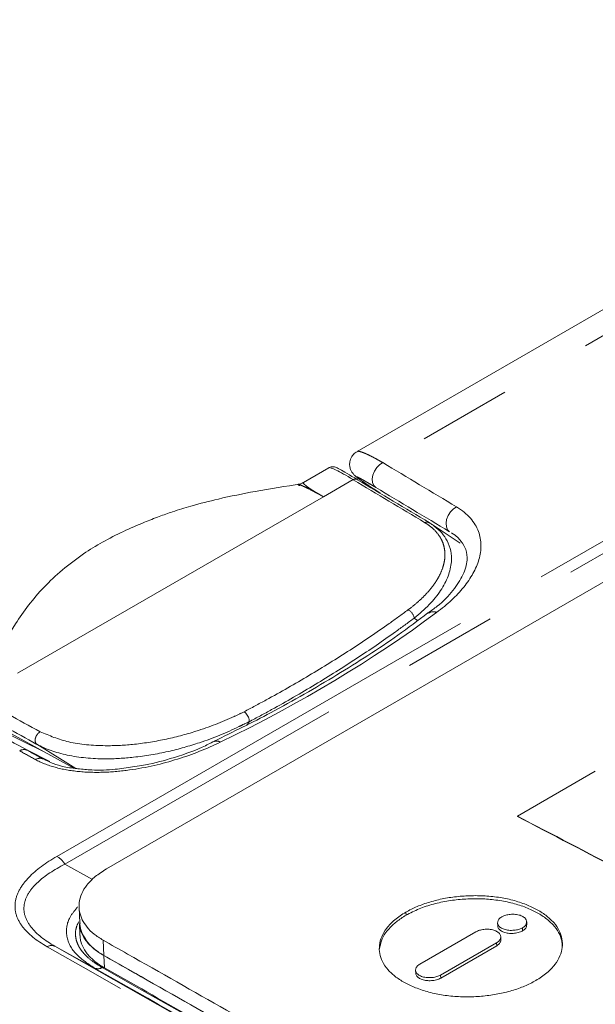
# Model space of a CAD drawing. Header units: millimetres. Extents: x 5 to 415, y 5 to 292.
# Tile 27 of 57: x 172 to 180, y 63 to 76. Entities that reach past the tile are written whole.
import ezdxf

# ---------------------------------------------------------------- set-up
doc = ezdxf.new("R2010")
doc.units = ezdxf.units.MM
doc.linetypes.add('PHANTOM', pattern=[12.7, 6.35, -1.27, 1.27, -1.27, 1.27, -1.27])

msp = doc.modelspace()

# ---------------------------------------------------------------- linework, layer by layer
at = {"color": 8, "linetype": 'PHANTOM', "lineweight": 0}
for p, q in [((187.698, 76.121), (177.237, 70.082)), ((172.795, 64.714), (187.392, 73.14)), ((187.5, 73.032), (172.903, 64.606)), ((176.429, 69.615), (176.835, 69.85)), ((176.429, 69.615), (172.261, 67.21)), ((177.711, 67.929), (177.664, 67.961)), ((175.417, 66.552), (175.356, 66.522)), ((173.056, 65.913), (172.524, 66.242)), ((172.394, 66.16), (172.7, 66.008)), ((172.903, 64.606), (173.28, 64.398)), ((177.554, 63.912), (177.552, 63.954)), ((179.143, 63.699), (179.141, 63.74)), ((173.435, 63.362), (173.425, 63.572)), ((178.789, 63.495), (178.788, 63.536)), ((173.307, 63.192), (172.77, 63.488)), ((173.444, 63.194), (173.435, 63.362)), ((178.026, 63.054), (178.024, 63.095))]:
    msp.add_line(p, q, dxfattribs=at)
at = {"color": 7, "linetype": 'Continuous', "lineweight": 15}
for p, q in [((186.86, 75.991), (176.886, 70.234)), ((173.47, 64.542), (184.393, 70.848)), ((176.503, 70.013), (176.156, 69.812)), ((177.114, 69.723), (177.203, 69.664)), ((177.869, 69.264), (178.293, 68.982)), ((171.569, 66.719), (173.026, 65.917)), ((172.632, 66.134), (171.482, 66.703)), ((175.386, 66.505), (175.416, 66.549)), ((179.072, 65.261), (180.133, 65.874)), ((179.072, 65.261), (179.072, 65.258)), ((173.098, 64.018), (173.11, 63.806)), ((173.102, 63.801), (173.11, 63.635)), ((178.802, 63.808), (178.803, 63.766)), ((179.2, 63.78), (179.198, 63.822)), ((178.505, 63.685), (177.741, 63.245)), ((178.788, 63.536), (178.024, 63.095)), ((178.846, 63.576), (178.845, 63.618)), ((178.026, 63.054), (178.789, 63.495)), ((177.685, 63.164), (177.686, 63.121))]:
    msp.add_line(p, q, dxfattribs=at)
at = {"color": 8, "linetype": 'PHANTOM', "lineweight": 0, "flags": 128}
for points in [[(177.143, 69.743), (177.115, 69.771), (177.098, 69.811), (177.094, 69.86), (177.103, 69.913), (177.123, 69.965), (177.155, 70.014), (177.194, 70.054), (177.237, 70.082)], [(178.147, 69.14), (178.119, 69.168), (178.103, 69.208), (178.099, 69.256), (178.107, 69.309), (178.128, 69.362), (178.159, 69.41), (178.198, 69.45), (178.242, 69.479)]]:
    msp.add_lwpolyline(points, dxfattribs=at)
at = {"color": 8, "linetype": 'PHANTOM', "lineweight": 0}
for centre, radius, start, end in [((176.864, 69.798), 0.0596, 60.4176, 119.6251), ((177.84, 69.212), 0.0589, 60.5264, 119.9599), ((177.527, 67.946), 0.139, 6.2066, 67.2333), ((177.924, 67.937), 0.112, 65.0171, 125.7389), ((174.972, 66.208), 0.0789, 52.1197, 113.3085), ((172.349, 66.055), 0.115, 66.8102, 121.2226), ((172.563, 65.936), 0.115, 66.8458, 121.3062), ((172.661, 64.471), 0.278, 29.1002, 60.9718), ((172.723, 63.386), 0.113, 65.5567, 121.772), ((173.354, 63.294), 0.112, 245.5923, 301.8554)]:
    msp.add_arc(centre, radius, start, end, dxfattribs=at)
for centre, major_axis, ratio, start_param, end_param in [((177.699, 69.202), (1.197, -0.81), 0.054844, 2.413739, 3.11494), ((342.659, -39.103), (221.4, -140.057), 0.020016, 2.423264, 2.429891), ((343.577, -38.573), (230.567, -134.753), 0.024695, 2.420693, 2.426308), ((343.527, -38.66), (230.516, -134.667), 0.024512, 2.420791, 2.426406)]:
    msp.add_ellipse(centre, major_axis=major_axis, ratio=ratio, start_param=start_param, end_param=end_param, dxfattribs=at)
at = {"color": 7, "linetype": 'Continuous', "lineweight": 15}
for centre, major_axis, start_param, end_param in [((177.752, 69.286), (1.145, -0.724), 2.429986, 2.865137), ((342.712, -39.018), (221.349, -139.971), 2.423359, 2.429986)]:
    msp.add_ellipse(centre, major_axis=major_axis, ratio=0.019826, start_param=start_param, end_param=end_param, dxfattribs=at)
for points, knots in [([(176.888, 70.231), (176.879, 70.227), (176.849, 70.213), (176.811, 70.165), (176.786, 70.1), (176.784, 70.038), (176.796, 69.99), (176.814, 69.954), (176.832, 69.931), (176.846, 69.915), (176.863, 69.899), (176.894, 69.874), (176.932, 69.846), (176.993, 69.805), (177.01, 69.793)], [0, 0, 0, 0, 0.02774, 0.098789, 0.171508, 0.22892, 0.277529, 0.319232, 0.354163, 0.388974, 0.440169, 0.555787, 0.875751, 1, 1, 1, 1]), ([(176.654, 69.989), (176.635, 69.998), (176.609, 70.013), (176.59, 70.021), (176.565, 70.026), (176.544, 70.027), (176.532, 70.023), (176.528, 70.022)], [0, 0, 0, 0, 0.54393, 0.790522, 0.888981, 0.967975, 1, 1, 1, 1]), ([(176.155, 69.812), (176.154, 69.812), (176.139, 69.799), (176.113, 69.791), (176.091, 69.789), (176.086, 69.788)], [0, 0, 0, 0, 0.055402, 0.789852, 1, 1, 1, 1]), ([(176.122, 69.792), (175.914, 69.76), (175.536, 69.7), (175.036, 69.599), (174.66, 69.503), (174.394, 69.421), (174.175, 69.343), (173.951, 69.256), (173.589, 69.099), (173.098, 68.822), (172.596, 68.392), (172.216, 67.891), (172.041, 67.553), (171.955, 67.387)], [0, 0, 0, 0, 0.1006181, 0.1824314, 0.2442749, 0.2868267, 0.317473, 0.3550601, 0.4132055, 0.5375324, 0.6935871, 0.8487645, 1, 1, 1, 1]), ([(177.01, 69.793), (177.025, 69.783), (177.056, 69.762), (177.094, 69.737), (177.114, 69.723)], [0, 0, 0, 0, 0.468966, 1, 1, 1, 1]), ([(177.869, 69.264), (177.881, 69.256), (177.905, 69.241), (177.967, 69.197), (178.046, 69.124), (178.124, 69.01), (178.17, 68.878), (178.177, 68.748), (178.159, 68.633), (178.129, 68.535), (178.085, 68.437), (178.006, 68.305), (177.877, 68.142), (177.736, 68.022), (177.664, 67.961)], [0, 0, 0, 0, 0.022855, 0.045764, 0.128999, 0.214518, 0.317856, 0.423971, 0.493229, 0.563014, 0.634275, 0.705976, 0.851466, 1, 1, 1, 1]), ([(178.173, 69.123), (178.175, 69.122), (178.241, 69.089), (178.309, 69.007), (178.38, 68.889), (178.395, 68.746), (178.344, 68.556), (178.201, 68.339), (178.036, 68.16), (177.896, 68.063), (177.853, 68.033)], [0, 0, 0, 0, 0.004448, 0.117802, 0.239625, 0.386498, 0.564798, 0.740426, 0.920663, 1, 1, 1, 1]), ([(177.853, 68.034), (177.718, 67.931), (177.33, 67.639), (176.615, 67.183), (175.782, 66.698), (175.198, 66.412), (174.939, 66.284)], [0, 0, 0, 0, 0.160483, 0.459205, 0.759518, 1, 1, 1, 1]), ([(175.417, 66.552), (175.417, 66.561), (175.416, 66.58), (175.406, 66.612), (175.39, 66.642), (175.372, 66.666), (175.356, 66.679), (175.349, 66.684), (175.347, 66.685)], [0, 0, 0, 0, 0.197304, 0.394607, 0.591922, 0.789272, 0.941942, 1, 1, 1, 1]), ([(175.416, 66.549), (175.416, 66.549), (175.416, 66.55), (175.417, 66.551), (175.417, 66.552), (175.417, 66.552)], [0, 0, 0, 0, 0.488966, 0.892818, 1, 1, 1, 1]), ([(174.939, 66.284), (174.886, 66.256), (174.708, 66.163), (174.371, 66.052), (174.047, 65.963), (173.868, 65.94), (173.826, 65.934)], [0, 0, 0, 0, 0.169357, 0.573018, 0.90004, 1, 1, 1, 1]), ([(172.608, 66.042), (172.698, 66), (172.838, 65.934), (173.026, 65.915), (173.094, 65.908)], [0, 0, 0, 0, 0.638818, 1, 1, 1, 1]), ([(173.826, 65.934), (173.749, 65.922), (173.566, 65.893), (173.309, 65.884), (173.145, 65.902), (173.083, 65.909)], [0, 0, 0, 0, 0.316026, 0.741915, 1, 1, 1, 1]), ([(179.072, 65.261), (179.548, 65.014), (180.397, 64.572), (181.247, 64.118), (181.62, 63.918)], [0, 0, 0, 0, 0.56, 1, 1, 1, 1]), ([(179.072, 65.258), (179.548, 65.01), (180.397, 64.568), (181.247, 64.115), (181.621, 63.915)], [0, 0, 0, 0, 0.56, 1, 1, 1, 1]), ([(173.425, 63.572), (173.382, 63.599), (173.296, 63.653), (173.204, 63.748), (173.137, 63.85), (173.1, 63.961), (173.094, 64.081), (173.126, 64.205), (173.2, 64.326), (173.312, 64.441), (173.417, 64.508), (173.47, 64.542)], [0, 0, 0, 0, 0.101931, 0.206734, 0.308585, 0.412732, 0.527988, 0.646599, 0.7608, 0.878965, 1, 1, 1, 1]), ([(177.552, 63.954), (177.577, 63.967), (177.649, 64.007), (177.788, 64.065), (177.97, 64.12), (178.166, 64.158), (178.37, 64.178), (178.58, 64.18), (178.788, 64.163), (178.989, 64.126), (179.169, 64.069), (179.328, 63.997), (179.463, 63.912), (179.573, 63.812), (179.646, 63.703), (179.684, 63.588), (179.688, 63.473), (179.657, 63.355), (179.588, 63.237), (179.479, 63.122), (179.375, 63.055), (179.322, 63.021)], [0, 0, 0, 0, 0.025535, 0.076729, 0.129323, 0.180524, 0.233112, 0.286205, 0.340783, 0.394558, 0.45004, 0.501951, 0.555209, 0.609846, 0.666248, 0.718119, 0.771386, 0.825256, 0.880726, 0.939294, 1, 1, 1, 1]), ([(179.682, 63.49), (179.681, 63.514), (179.68, 63.578), (179.638, 63.678), (179.56, 63.787), (179.447, 63.883), (179.309, 63.967), (179.147, 64.036), (178.96, 64.091), (178.759, 64.125), (178.55, 64.139), (178.342, 64.134), (178.131, 64.111), (177.924, 64.066), (177.725, 64.001), (177.612, 63.942), (177.554, 63.912)], [0, 0, 0, 0, 0.045172, 0.118597, 0.190728, 0.265137, 0.334925, 0.406528, 0.47989, 0.555632, 0.625239, 0.69671, 0.769144, 0.843742, 0.920542, 1, 1, 1, 1]), ([(179.322, 63.021), (179.298, 63.008), (179.225, 62.968), (179.087, 62.91), (178.905, 62.856), (178.708, 62.819), (178.504, 62.799), (178.294, 62.798), (178.086, 62.816), (177.886, 62.854), (177.705, 62.911), (177.546, 62.983), (177.411, 63.068), (177.301, 63.167), (177.228, 63.276), (177.19, 63.39), (177.187, 63.504), (177.217, 63.621), (177.287, 63.738), (177.395, 63.853), (177.499, 63.92), (177.552, 63.954)], [0, 0, 0, 0, 0.025535, 0.076729, 0.129324, 0.180524, 0.233112, 0.286207, 0.340787, 0.394563, 0.450044, 0.501955, 0.555213, 0.609849, 0.666252, 0.718123, 0.771389, 0.825259, 0.88073, 0.939296, 1, 1, 1, 1]), ([(177.554, 63.912), (177.531, 63.898), (177.461, 63.855), (177.362, 63.776), (177.271, 63.672), (177.212, 63.563), (177.2, 63.489), (177.194, 63.453)], [0, 0, 0, 0, 0.1109464, 0.3333877, 0.5620707, 0.7845385, 1, 1, 1, 1]), ([(178.858, 63.89), (178.871, 63.896), (178.9, 63.91), (178.959, 63.923), (179.027, 63.927), (179.094, 63.917), (179.149, 63.895), (179.186, 63.865), (179.201, 63.829), (179.195, 63.791), (179.173, 63.76), (179.149, 63.745), (179.141, 63.74)], [0, 0, 0, 0, 0.082056, 0.18124, 0.292191, 0.40695, 0.511018, 0.618419, 0.724229, 0.829661, 0.944737, 1, 1, 1, 1]), ([(173.435, 63.362), (173.412, 63.376), (173.365, 63.404), (173.303, 63.45), (173.247, 63.5), (173.201, 63.552), (173.15, 63.625), (173.117, 63.701), (173.103, 63.767), (173.103, 63.794), (173.103, 63.801)], [0, 0, 0, 0, 0.1175063, 0.2358284, 0.3567237, 0.4785082, 0.5960145, 0.8350194, 0.9568038, 1, 1, 1, 1]), ([(173.112, 63.806), (173.111, 63.801), (173.108, 63.757), (173.135, 63.673), (173.197, 63.557), (173.297, 63.45), (173.391, 63.39), (173.435, 63.362)], [0, 0, 0, 0, 0.0312226, 0.265904, 0.5143208, 0.7704261, 1, 1, 1, 1]), ([(179.141, 63.74), (179.128, 63.734), (179.099, 63.72), (179.041, 63.707), (178.972, 63.703), (178.905, 63.713), (178.851, 63.735), (178.814, 63.765), (178.799, 63.801), (178.805, 63.839), (178.827, 63.869), (178.851, 63.885), (178.858, 63.89)], [0, 0, 0, 0, 0.082056, 0.181233, 0.292178, 0.406936, 0.511006, 0.618408, 0.724219, 0.829649, 0.944724, 1, 1, 1, 1]), ([(178.806, 63.766), (178.806, 63.76), (178.804, 63.74), (178.828, 63.711), (178.872, 63.684), (178.93, 63.666), (178.997, 63.662), (179.065, 63.669), (179.115, 63.683), (179.138, 63.696), (179.143, 63.699)], [0, 0, 0, 0, 0.0755026, 0.2284243, 0.3670934, 0.5127538, 0.6527922, 0.7977624, 0.9528849, 1, 1, 1, 1]), ([(179.143, 63.699), (179.156, 63.708), (179.182, 63.726), (179.199, 63.756), (179.197, 63.774), (179.197, 63.78)], [0, 0, 0, 0, 0.388106, 0.779768, 1, 1, 1, 1]), ([(173.444, 63.194), (173.42, 63.208), (173.373, 63.236), (173.311, 63.283), (173.256, 63.332), (173.209, 63.385), (173.158, 63.457), (173.126, 63.533), (173.112, 63.599), (173.111, 63.626), (173.111, 63.633)], [0, 0, 0, 0, 0.117566, 0.235948, 0.356904, 0.478751, 0.596316, 0.835442, 0.957288, 1, 1, 1, 1]), ([(178.505, 63.685), (178.521, 63.693), (178.553, 63.708), (178.617, 63.72), (178.686, 63.722), (178.751, 63.71), (178.803, 63.686), (178.837, 63.655), (178.848, 63.618), (178.838, 63.58), (178.814, 63.552), (178.793, 63.539), (178.788, 63.536)], [0, 0, 0, 0, 0.099423, 0.199755, 0.312451, 0.426162, 0.529303, 0.637657, 0.741828, 0.849636, 0.964971, 1, 1, 1, 1]), ([(173.425, 63.572), (173.536, 63.509), (174.094, 63.193), (175.554, 62.364), (177.829, 61.067), (180.672, 59.437), (183.632, 57.731), (186.713, 55.945), (189.84, 54.124), (191.964, 52.879), (193.026, 52.256)], [0, 0, 0, 0, 0.018033, 0.090167, 0.234443, 0.378793, 0.533861, 0.689023, 0.844465, 1, 1, 1, 1]), ([(178.789, 63.495), (178.8, 63.502), (178.824, 63.519), (178.844, 63.548), (178.844, 63.568), (178.844, 63.576)], [0, 0, 0, 0, 0.3200944, 0.707036, 1, 1, 1, 1]), ([(173.435, 63.362), (173.548, 63.298), (174.112, 62.979), (175.132, 62.399), (176.505, 61.618), (177.889, 60.827), (179.052, 60.162), (180.222, 59.491), (181.399, 58.814), (182.584, 58.131), (183.777, 57.442), (184.976, 56.748), (186.426, 55.907), (187.642, 55.2), (188.865, 54.487), (190.084, 53.776), (191.549, 52.919), (192.526, 52.346), (193.015, 52.059)], [0, 0, 0, 0, 0.018233, 0.091166, 0.164099, 0.237032, 0.309966, 0.346432, 0.419365, 0.492298, 0.528764, 0.601697, 0.67463, 0.747564, 0.78403, 0.856963, 0.928477, 1, 1, 1, 1]), ([(173.436, 63.362), (174.21, 62.923), (176.533, 61.605), (180.508, 59.329), (185.408, 56.501), (189.595, 54.064), (192.16, 52.56), (193.016, 52.059)], [0, 0, 0, 0, 0.124731, 0.374363, 0.624267, 0.874628, 1, 1, 1, 1]), ([(178.024, 63.095), (178.008, 63.088), (177.976, 63.072), (177.912, 63.061), (177.844, 63.059), (177.777, 63.071), (177.725, 63.095), (177.693, 63.126), (177.681, 63.162), (177.69, 63.2), (177.715, 63.228), (177.736, 63.242), (177.741, 63.245)], [0, 0, 0, 0, 0.098975, 0.198715, 0.31035, 0.426113, 0.532471, 0.635898, 0.738154, 0.849951, 0.965682, 1, 1, 1, 1]), ([(173.444, 63.194), (174.217, 62.756), (176.537, 61.439), (180.508, 59.166), (185.403, 56.34), (189.588, 53.905), (192.151, 52.402), (193.007, 51.901)], [0, 0, 0, 0, 0.1246589, 0.3742046, 0.6241655, 0.8745059, 1, 1, 1, 1]), ([(177.689, 63.122), (177.688, 63.118), (177.686, 63.1), (177.705, 63.071), (177.746, 63.042), (177.802, 63.024), (177.867, 63.017), (177.936, 63.022), (177.991, 63.036), (178.017, 63.049), (178.026, 63.054)], [0, 0, 0, 0, 0.047456, 0.203293, 0.349058, 0.486989, 0.624004, 0.771701, 0.927542, 1, 1, 1, 1])]:
    msp.add_open_spline(points, degree=3, knots=knots, dxfattribs=at)
at = {"color": 8, "linetype": 'PHANTOM', "lineweight": 0}
for points, knots in [([(176.887, 70.233), (176.889, 70.234), (176.892, 70.237), (176.906, 70.237), (176.928, 70.233), (176.957, 70.224), (176.99, 70.211), (177.039, 70.189), (177.094, 70.162), (177.155, 70.129), (177.197, 70.105), (177.224, 70.09), (177.237, 70.082)], [0, 0, 0, 0, 0.0589138, 0.1686667, 0.2790148, 0.3914107, 0.5046041, 0.5945193, 0.7768508, 0.8695279, 0.9346449, 1, 1, 1, 1]), ([(176.158, 69.809), (176.156, 69.809), (176.146, 69.81), (176.16, 69.793), (176.195, 69.762), (176.253, 69.721), (176.299, 69.692), (176.331, 69.673), (176.353, 69.66), (176.391, 69.639), (176.414, 69.625), (176.429, 69.615)], [0, 0, 0, 0, 0.065392, 0.285238, 0.51009, 0.696011, 0.808562, 0.812196, 0.887849, 0.927371, 1, 1, 1, 1]), ([(177.143, 69.743), (177.122, 69.756), (177.085, 69.778), (177.04, 69.804), (177.005, 69.825), (176.974, 69.842), (176.946, 69.858), (176.922, 69.872), (176.902, 69.882), (176.888, 69.889), (176.88, 69.891), (176.879, 69.89), (176.886, 69.882), (176.902, 69.869), (176.927, 69.851), (176.961, 69.827), (176.99, 69.807), (177.008, 69.794), (177.01, 69.793)], [0, 0, 0, 0, 0.067605, 0.1145521, 0.1618428, 0.2101339, 0.2587339, 0.317266, 0.3762283, 0.436388, 0.4968978, 0.5754537, 0.6547776, 0.7351608, 0.8162301, 0.9029117, 0.9902274, 1, 1, 1, 1]), ([(176.429, 69.615), (176.414, 69.625), (176.391, 69.639), (176.351, 69.659), (176.308, 69.683), (176.244, 69.718), (176.172, 69.753), (176.113, 69.779), (176.086, 69.788), (176.082, 69.785), (176.088, 69.778), (176.099, 69.769), (176.103, 69.767)], [0, 0, 0, 0, 0.053925, 0.083295, 0.139591, 0.2262, 0.365648, 0.531593, 0.702162, 0.820161, 0.939156, 1, 1, 1, 1]), ([(178.242, 69.479), (178.396, 69.386), (178.493, 69.269), (178.587, 69.021), (178.584, 68.89), (178.51, 68.633), (178.438, 68.507), (178.241, 68.263), (178.118, 68.148), (177.971, 68.039)], [0, 0, 0, 0, 0.25, 0.25, 0.5, 0.5, 0.75, 0.75, 1, 1, 1, 1]), ([(177.58, 68.074), (177.615, 68.1), (177.684, 68.154), (177.777, 68.238), (177.861, 68.326), (177.931, 68.414), (177.989, 68.503), (178.034, 68.592), (178.066, 68.682), (178.082, 68.765), (178.086, 68.84), (178.079, 68.906), (178.064, 68.971), (178.039, 69.031), (177.998, 69.101), (177.945, 69.163), (177.884, 69.214), (177.844, 69.243), (177.822, 69.256), (177.811, 69.263)], [0, 0, 0, 0, 0.073356, 0.147039, 0.221774, 0.29689, 0.366614, 0.43671, 0.508113, 0.580041, 0.631425, 0.683074, 0.735666, 0.788641, 0.829603, 0.912752, 0.95509, 0.977517, 1, 1, 1, 1]), ([(175.347, 66.685), (175.447, 66.739), (175.75, 66.9), (176.236, 67.178), (176.796, 67.526), (177.241, 67.826), (177.495, 68.012), (177.58, 68.074)], [0, 0, 0, 0, 0.124324, 0.373279, 0.623275, 0.874311, 1, 1, 1, 1]), ([(177.664, 67.961), (177.58, 67.899), (177.326, 67.712), (176.881, 67.408), (176.318, 67.054), (175.826, 66.769), (175.518, 66.604), (175.416, 66.549)], [0, 0, 0, 0, 0.124321, 0.373269, 0.623259, 0.874302, 1, 1, 1, 1]), ([(172.568, 66.413), (172.692, 66.361), (172.946, 66.253), (173.407, 66.214), (173.851, 66.235), (174.271, 66.302), (174.743, 66.427), (175.098, 66.564), (175.301, 66.663), (175.347, 66.685)], [0, 0, 0, 0, 0.1593242, 0.3265025, 0.4468781, 0.5917603, 0.7419858, 0.942675, 1, 1, 1, 1]), ([(175.356, 66.522), (175.356, 66.522), (175.33, 66.509), (175.138, 66.413), (174.798, 66.273), (174.31, 66.136), (173.873, 66.061), (173.403, 66.033), (172.93, 66.076), (172.64, 66.179), (172.524, 66.242), (172.524, 66.242)], [0, 0, 0, 0, 0.000019, 0.032879, 0.236484, 0.38458, 0.537574, 0.661336, 0.83435, 0.999991, 1, 1, 1, 1]), ([(172.524, 66.242), (172.519, 66.247), (172.507, 66.256), (172.499, 66.281), (172.499, 66.311), (172.508, 66.343), (172.521, 66.367), (172.54, 66.393), (172.556, 66.405), (172.568, 66.413)], [0, 0, 0, 0, 0.144485, 0.28897, 0.433455, 0.57794, 0.722425, 0.785368, 1, 1, 1, 1]), ([(175.021, 66.27), (174.841, 66.183), (174.647, 66.105), (174.232, 65.975), (174.015, 65.924), (173.67, 65.876), (173.554, 65.865), (173.322, 65.857), (173.205, 65.86), (172.98, 65.882), (172.871, 65.901), (172.671, 65.956), (172.582, 65.991), (172.504, 66.034)], [0, 0, 0, 0, 0.25, 0.25, 0.5, 0.5, 0.625, 0.625, 0.75, 0.75, 0.875, 0.875, 1, 1, 1, 1]), ([(172.664, 63.482), (172.521, 63.563), (172.402, 63.656), (172.286, 63.812), (172.257, 63.867), (172.225, 63.979), (172.221, 64.035), (172.238, 64.15), (172.258, 64.208), (172.321, 64.319), (172.362, 64.373), (172.513, 64.531), (172.644, 64.626), (172.795, 64.714)], [0, 0, 0, 0, 0.25, 0.25, 0.375, 0.375, 0.5, 0.5, 0.625, 0.625, 0.75, 0.75, 1, 1, 1, 1]), ([(172.903, 64.606), (172.759, 64.533), (172.633, 64.452), (172.485, 64.314), (172.444, 64.266), (172.382, 64.166), (172.36, 64.113), (172.343, 64.009), (172.346, 63.956), (172.377, 63.852), (172.405, 63.8), (172.518, 63.654), (172.633, 63.566), (172.77, 63.488)], [0, 0, 0, 0, 0.25, 0.25, 0.375, 0.375, 0.5, 0.5, 0.625, 0.625, 0.75, 0.75, 1, 1, 1, 1]), ([(173.307, 63.192), (173.212, 63.255), (173.02, 63.384), (172.908, 63.629), (172.937, 63.854), (173.04, 63.979), (173.079, 64.025)], [0, 0, 0, 0, 0.285369, 0.57679, 0.84085, 1, 1, 1, 1]), ([(173.091, 63.821), (173.078, 63.79), (173.048, 63.722), (173.047, 63.633), (173.063, 63.558), (173.086, 63.5), (173.12, 63.443), (173.178, 63.371), (173.27, 63.286), (173.365, 63.228), (173.413, 63.199)], [0, 0, 0, 0, 0.137696, 0.299148, 0.385206, 0.47206, 0.561323, 0.651355, 0.823723, 1, 1, 1, 1])]:
    msp.add_open_spline(points, degree=3, knots=knots, dxfattribs=at)
for points in [[(177.237, 70.082), (177.571, 69.882), (177.906, 69.681), (178.242, 69.479)], [(178.147, 69.14), (177.811, 69.342), (177.476, 69.543), (177.143, 69.743)], [(177.971, 68.039), (177.104, 67.394), (176.122, 66.804), (175.021, 66.27)], [(171.446, 66.685), (171.761, 66.511), (172.077, 66.336), (172.394, 66.16)], [(172.504, 66.034), (172.432, 66.074), (172.361, 66.113), (172.289, 66.153)], [(172.394, 66.16), (172.465, 66.121), (172.537, 66.081), (172.608, 66.042)], [(182.48, 57.865), (179.115, 59.808), (175.84, 61.682), (172.664, 63.482)], [(172.77, 63.488), (175.944, 61.69), (179.216, 59.817), (182.579, 57.876)], [(173.413, 63.199), (176.505, 61.445), (179.69, 59.622), (182.961, 57.734)]]:
    msp.add_open_spline(points, degree=3, dxfattribs=at)
at = {"color": 7, "linetype": 'Continuous', "lineweight": 15}
msp.add_open_spline([(182.862, 57.723), (179.589, 59.613), (176.402, 61.437), (173.307, 63.192)], degree=3, dxfattribs=at)

doc.saveas('drawing.dxf')
